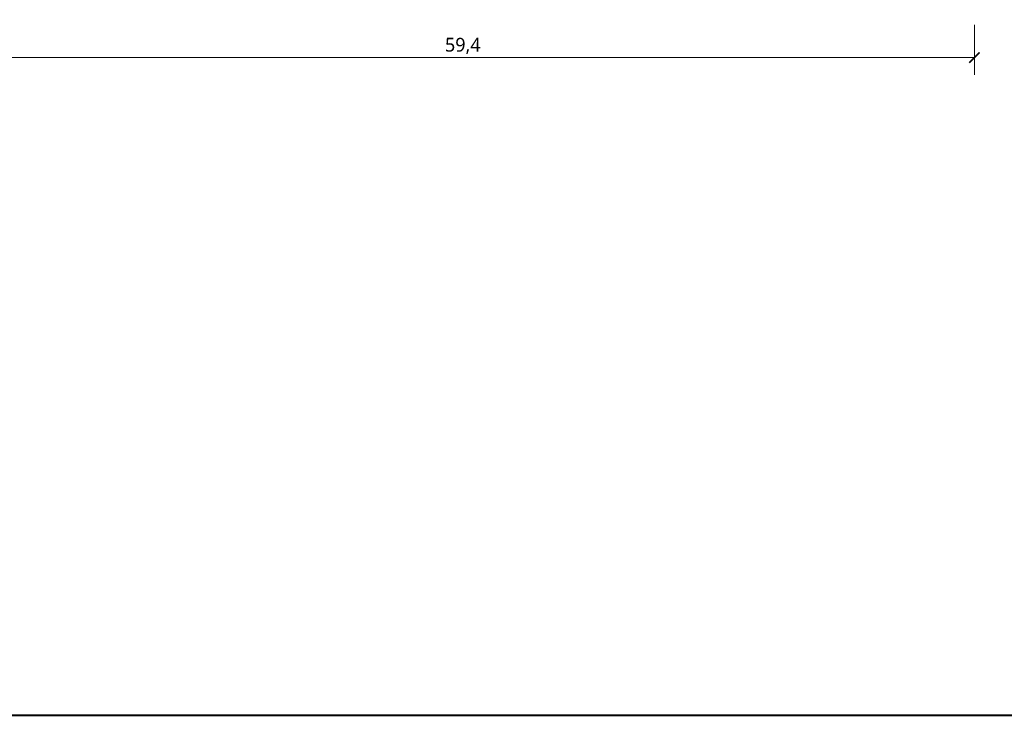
# Model space of a CAD drawing. Header units: millimetres. Extents: x -221 to 149158, y -114258 to 0.
# Tile 29 of 256: x 80584 to 92016, y -75636 to -67563. Entities that reach past the tile are written whole.
import ezdxf

# ---------------------------------------------------------------- set-up
doc = ezdxf.new("R2010")
doc.units = ezdxf.units.MM
doc.layers.get('0').update_dxf_attribs({"lineweight": 0})
doc.layers.add('A-wymram.ART', color=10, linetype='Continuous', lineweight=5, plot=False)
doc.layers.add('pomocnicza', color=30, linetype='Continuous', lineweight=0)
doc.styles.add('ARCH', font='segoeuil.ttf')
doc.dimstyles.new('RAMKA', dxfattribs={"dimscale": 20, "dimtxt": 4, "dimasz": 3, "dimexe": 5, "dimexo": 3, "dimgap": 1, "dimtad": 1, "dimdec": 1, "dimlfac": 0.01, "dimtxsty": 'ARCH', "dimblk": 'ARCHTICK', "dimcen": 0, "dimclrd": 256, "dimclre": 256, "dimclrt": 256, "dimadec": 0, "dimazin": 0, "dimtfac": 1, "dimtdec": 1, "dimtofl": 0, "dimtmove": 1, "dimatfit": 3, "dimfxl": 10, "dimfxlon": 1, "dimlwd": 0, "dimlwe": 0, "dimarcsym": 0})

# ---------------------------------------------------------------- blocks, each defined once
blk = doc.blocks.new('_ArchTick')
at = {"color": 0, "linetype": 'ByBlock', "const_width": 0.15}
blk.add_lwpolyline([(-0.5, -0.5), (0.5, 0.5)], dxfattribs=at)
blk = doc.blocks.new('*D1638')
at = {"layer": 'A-wymram.ART', "linetype": 'Continuous', "lineweight": 0, "transparency": 16777216}
for p, q in [((0, -60), (0, -350)), ((5940, -60), (5940, -350)), ((5940, -250), (0, -250))]:
    blk.add_line(p, q, dxfattribs=at)
at = {"layer": 'Defpoints', "color": 0, "lineweight": 40, "transparency": 16777216}
for p in [(0, 0), (5940, 0), (0, -250)]:
    blk.add_point(p, dxfattribs=at)
at = {"layer": 'A-wymram.ART', "lineweight": 0, "transparency": 16777216, "xscale": 60, "yscale": 60, "zscale": 60, "rotation": 180}
blk.add_blockref('_ArchTick', (0, -250), dxfattribs=at)
at = {"layer": 'A-wymram.ART', "lineweight": 0, "transparency": 16777216, "xscale": 60, "yscale": 60, "zscale": 60}
blk.add_blockref('_ArchTick', (5940, -250), dxfattribs=at)
at = {"layer": 'A-wymram.ART', "transparency": 16777216, "insert": (2970, -182.4), "char_height": 80, "attachment_point": 5, "style": 'ARCH'}
blk.add_mtext('59,4', dxfattribs=at)
blk = doc.blocks.new('*U1674')
at = {"layer": 'A-wymram.ART'}
dim = blk.add_linear_dim(base=(0, -250), p1=(5940, 0), p2=(0, 0), dimstyle='RAMKA', dxfattribs=at)
dim.commit()
dim.dimension.update_dxf_attribs({"geometry": '*D1638', "text_midpoint": (2970, -182.41)})

msp = doc.modelspace()

# ---------------------------------------------------------------- linework, layer by layer
at = {"layer": 'pomocnicza', "color": 30, "linetype": 'ByBlock', "lineweight": 40}
msp.add_lwpolyline([(74235.94, -75636.19), (149158.22, -75636.19), (149158.22, -57896.5), (74235.94, -57896.5)], close=True, dxfattribs=at)

# ---------------------------------------------------------------- block references
at = {"xscale": 2, "yscale": 2, "zscale": 2}
msp.add_blockref('*U1674', (79788.68, -67503.22), dxfattribs=at)

doc.saveas('drawing.dxf')
